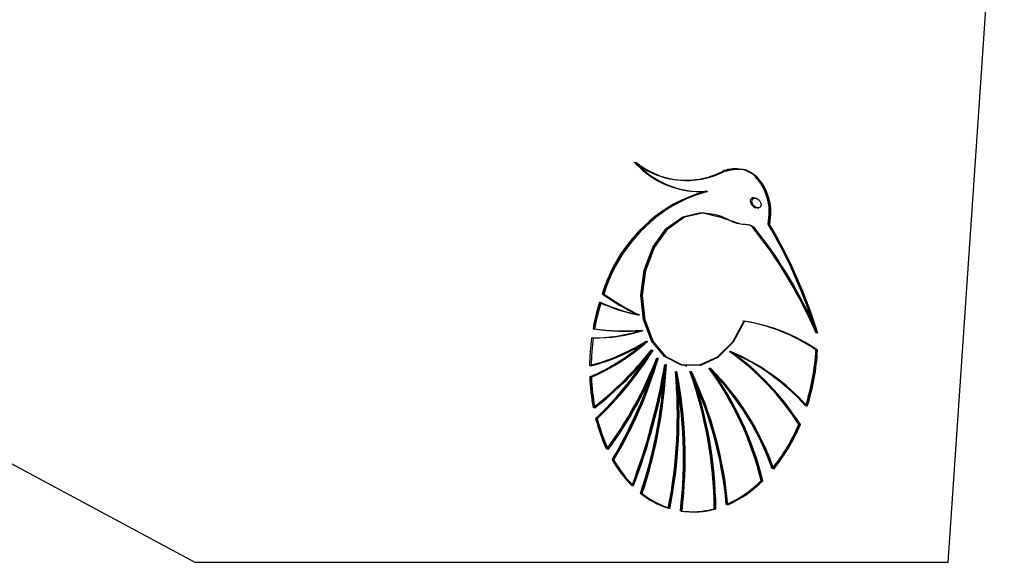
# Model space of a CAD drawing. Header units: millimetres. Extents: x 10 to 10348, y 8 to 8288.
# Tile 27 of 129: x 3541 to 3584, y 2785 to 2809. Entities that reach past the tile are written whole.
import ezdxf

# ---------------------------------------------------------------- set-up
doc = ezdxf.new("R2010")
doc.units = ezdxf.units.MM
doc.layers.add('COMPONENT_GEOMETRY', color=7, linetype='Continuous')
doc.styles.add('SLDTEXTSTYLE0', font='TXT', dxfattribs={"width": 0.75})
doc.dimstyles.new('SLDDIMSTYLE1', dxfattribs={"dimtxt": 75, "dimasz": 3.302, "dimexe": 0, "dimexo": 0.0625, "dimgap": 18.75, "dimtad": 0, "dimtih": 1, "dimtoh": 1, "dimdec": 0, "dimrnd": 1e-09, "dimzin": 12, "dimdsep": 46, "dimtxsty": 'SLDTEXTSTYLE0', "dimsah": 1, "dimcen": 0.09, "dimadec": 0, "dimazin": 3, "dimtfac": 1, "dimtdec": 0, "dimtofl": 0, "dimtmove": 0, "dimatfit": 3, "dimfxl": 1, "dimfrac": 2, "dimtolj": 1, "dimtzin": 12, "dimarcsym": 0})

# ---------------------------------------------------------------- blocks, each defined once
blk = doc.blocks.new('_D_5')
at = {"layer": 'COMPONENT_GEOMETRY', "color": 7}
for p, q in [((3546.338, 3861.899), (417.237, 3861.899)), ((420.412, 3861.899), (420.412, 2365.106)), ((420.412, 749.251), (420.412, 2246.044)), ((3146.615, 749.251), (417.237, 749.251))]:
    blk.add_line(p, q, dxfattribs=at)
for points in [[(420.412, 3861.899), (419.904, 3858.597), (420.92, 3858.597)], [(420.412, 749.251), (420.92, 752.553), (419.904, 752.553)]]:
    blk.add_solid(points, dxfattribs=at)
at = {"layer": 'COMPONENT_GEOMETRY', "color": 7, "insert": (309.579, 2342.724), "char_height": 75, "attachment_point": 1, "style": 'SLDTEXTSTYLE0'}
blk.add_mtext('3113', dxfattribs=at)
blk = doc.blocks.new('_D_6')
at = {"layer": 'COMPONENT_GEOMETRY', "color": 7}
for p, q in [((6592.367, 3169.161), (6314.849, 3169.161)), ((6318.024, 3169.161), (6318.024, 2018.737)), ((6318.024, 749.251), (6318.024, 1899.675)), ((3149.538, 749.251), (6321.199, 749.251))]:
    blk.add_line(p, q, dxfattribs=at)
for points in [[(6318.024, 3169.161), (6317.516, 3165.859), (6318.532, 3165.859)], [(6318.024, 749.251), (6318.532, 752.553), (6317.516, 752.553)]]:
    blk.add_solid(points, dxfattribs=at)
at = {"layer": 'COMPONENT_GEOMETRY', "color": 7, "insert": (6207.191, 1996.355), "char_height": 75, "attachment_point": 1, "style": 'SLDTEXTSTYLE0'}
blk.add_mtext('2420', dxfattribs=at)

msp = doc.modelspace()

# ---------------------------------------------------------------- linework, layer by layer
at = {"color": 7, "linetype": 'Continuous', "lineweight": 25}
for p, q in [((3581.068, 2785.181), (3582.722, 2809.383)), ((3569.233, 2801.774), (3569.268, 2801.769)), ((3570.595, 2801.27), (3570.631, 2801.265)), ((3569.161, 2800.693), (3569.126, 2800.698)), ((3572.723, 2800.971), (3572.675, 2800.977)), ((3572.768, 2800.556), (3572.844, 2800.545)), ((3573.295, 2799.841), (3573.33, 2799.836)), ((3566.1, 2796.82), (3566.065, 2796.824)), ((3567.647, 2795.913), (3567.682, 2795.908)), ((3567.813, 2795.239), (3567.848, 2795.234)), ((3568.003, 2794.765), (3568.038, 2794.76)), ((3568.239, 2794.387), (3568.274, 2794.382)), ((3571.625, 2794.318), (3571.66, 2794.313)), ((3575.335, 2794.392), (3575.406, 2794.382)), ((3568.466, 2794.044), (3568.501, 2794.039)), ((3568.817, 2793.755), (3568.852, 2793.751)), ((3569.274, 2793.454), (3569.31, 2793.449)), ((3569.697, 2793.702), (3569.732, 2793.697)), ((3569.906, 2793.454), (3569.941, 2793.449)), ((3570.732, 2793.598), (3570.767, 2793.593)), ((3565.56, 2793.212), (3565.525, 2793.217)), ((3536.595, 2791.514), (3548.392, 2785.181)), ((3565.817, 2791.413), (3565.782, 2791.418)), ((3574.594, 2791.167), (3574.664, 2791.157)), ((3566.531, 2789.623), (3566.496, 2789.628)), ((3572.964, 2788.724), (3573.035, 2788.714)), ((3567.764, 2788.169), (3567.729, 2788.174)), ((3570.962, 2787.502), (3570.997, 2787.497)), ((3548.392, 2785.181), (3581.068, 2785.181))]:
    msp.add_line(p, q, dxfattribs=at)
at = {"color": 7, "linetype": 'Continuous', "lineweight": 25, "flags": 128}
for points in [[(3569.766, 2801.293), (3570.138, 2801.262), (3570.56, 2801.274)], [(3569.662, 2793.707), (3569.48, 2793.742), (3568.774, 2794.105), (3568.211, 2794.782), (3567.854, 2795.7), (3567.74, 2796.761), (3567.882, 2797.849), (3568.264, 2798.848), (3568.846, 2799.649), (3569.564, 2800.168), (3570.342, 2800.347)], [(3572.208, 2795.638), (3571.714, 2794.731), (3571.051, 2794.07), (3570.291, 2793.727), (3569.516, 2793.737), (3568.809, 2794.1), (3568.246, 2794.777), (3567.889, 2795.696), (3567.775, 2796.756), (3567.917, 2797.844), (3568.299, 2798.843), (3568.881, 2799.645), (3569.599, 2800.163), (3570.377, 2800.342)], [(3572.243, 2795.634), (3571.749, 2794.727), (3571.086, 2794.066), (3570.326, 2793.722), (3569.551, 2793.732), (3568.844, 2794.095), (3568.281, 2794.773), (3567.924, 2795.691), (3567.81, 2796.751), (3567.952, 2797.839), (3568.334, 2798.838), (3568.916, 2799.64), (3569.634, 2800.158), (3570.412, 2800.337)]]:
    msp.add_lwpolyline(points, dxfattribs=at)
at = {"color": 7, "linetype": 'Continuous', "lineweight": 25}
for centre, radius, start, end in [((3570.333, 2805.107), 3.856, 221.7942, 261.5459), ((3569.715, 2805.275), 3.53, 230.9884, 296.9482), ((3570.32, 2805.037), 3.777, 221.539, 274.1763), ((3569.75, 2805.27), 3.53, 230.989, 296.9476), ((3570.355, 2805.032), 3.777, 221.5389, 274.1774), ((3569.699, 2805.289), 3.546, 235.2905, 261.8791), ((3569.659, 2805.363), 3.614, 262.6678, 296.6509), ((3572.734, 2793.788), 7.795, 106.1928, 117.5754), ((3572.769, 2793.784), 7.794, 106.1911, 117.5751), ((3572.806, 2793.775), 7.799, 106.1943, 117.5719), ((3572.598, 2794.809), 6.837, 120.5265, 162.8548), ((3572.634, 2794.804), 6.837, 120.5274, 162.8543), ((3572.669, 2794.799), 6.837, 120.5274, 162.8543), ((3554.547, 2788.769), 21.745, 18.3694, 30.622), ((3554.504, 2788.724), 21.833, 17.7129, 30.6085), ((3556.726, 2787.069), 20.286, 23.3657, 38.5742), ((3556.76, 2787.064), 20.287, 23.366, 38.5738), ((3556.795, 2787.059), 20.288, 23.3663, 38.5736), ((3554.459, 2788.678), 21.922, 17.048, 30.5949), ((3575.194, 2793.622), 9.674, 162.9661, 169.9536), ((3575.228, 2793.617), 9.674, 162.9656, 169.9534), ((3575.265, 2793.612), 9.675, 162.9664, 169.9534), ((3568.999, 2803.074), 7.29, 245.2166, 259.0237), ((3569.036, 2803.072), 7.293, 245.2194, 259.0208), ((3569.07, 2803.064), 7.29, 245.2166, 259.0237), ((3571.758, 2804.762), 9.768, 234.3522, 244.8812), ((3571.796, 2804.761), 9.773, 234.3548, 244.8786), ((3571.83, 2804.755), 9.771, 234.3537, 244.8797), ((3570.982, 2788.011), 7.725, 55.6954, 81.1293), ((3571.017, 2788.006), 7.725, 55.6963, 81.1293), ((3571.052, 2788), 7.726, 55.6969, 81.1287), ((3565.657, 2801.901), 6.987, 269.5847, 287.676), ((3567.016, 2804.733), 9.519, 261.8577, 274.5912), ((3565.727, 2801.89), 6.985, 269.582, 287.6771), ((3567.051, 2804.729), 9.52, 261.8574, 274.5898), ((3567.086, 2804.723), 9.519, 261.8577, 274.5912), ((3575.279, 2793.599), 9.762, 172.2549, 179.3478), ((3563.244, 2802.332), 8.916, 284.7699, 301.9892), ((3561.825, 2801.739), 9.29, 293.4673, 311.3923), ((3563.28, 2802.327), 8.916, 284.7701, 301.9901), ((3561.86, 2801.734), 9.291, 293.4682, 311.3924), ((3575.35, 2793.589), 9.763, 172.2554, 179.3476), ((3563.315, 2802.321), 8.915, 284.7691, 301.9911), ((3561.896, 2801.728), 9.289, 293.4666, 311.3939), ((3556.305, 2803.875), 15.215, 308.0201, 321.4441), ((3556.342, 2803.87), 15.214, 308.0194, 321.4447), ((3556.376, 2803.865), 15.215, 308.0201, 321.4448), ((3555.559, 2802.242), 14.916, 313.4522, 328.225), ((3555.593, 2802.237), 14.917, 313.4528, 328.2249), ((3564.79, 2784.844), 11.665, 32.8183, 54.3456), ((3567.844, 2785.585), 9.507, 42.1681, 66.7987), ((3567.879, 2785.579), 9.508, 42.1693, 66.7975), ((3564.825, 2784.84), 11.665, 32.8179, 54.3455), ((3564.861, 2784.835), 11.665, 32.8183, 54.3456), ((3567.915, 2785.575), 9.507, 42.1681, 66.7987), ((3565.593, 2794.925), 9.757, 342.3481, 356.8654), ((3565.629, 2794.921), 9.756, 342.3478, 356.8657), ((3565.664, 2794.916), 9.757, 342.348, 356.8657), ((3555.585, 2802.189), 14.832, 313.4324, 327.2934), ((3553.398, 2799.727), 16.069, 323.1415, 339.3066), ((3553.434, 2799.722), 16.068, 323.1411, 339.3067), ((3553.469, 2799.717), 16.069, 323.1415, 339.3066), ((3550.176, 2799.412), 19.061, 329.0994, 343.6436), ((3550.211, 2799.407), 19.062, 329.0998, 343.6436), ((3550.225, 2799.373), 18.967, 329.0822, 342.385), ((3541.041, 2798.464), 28.137, 339.266, 350.3754), ((3541.076, 2798.46), 28.137, 339.266, 350.3755), ((3541.111, 2798.455), 28.137, 339.266, 350.3754), ((3547.779, 2794.825), 21.03, 341.5622, 356.2614), ((3547.807, 2794.822), 21.036, 341.5632, 357.0939), ((3547.843, 2794.817), 21.036, 341.5631, 357.0939), ((3548.616, 2791.549), 20.711, 348.8153, 5.2903), ((3548.651, 2791.544), 20.711, 348.8152, 5.2904), ((3548.687, 2791.539), 20.711, 348.8152, 5.2904), ((3549.71, 2789.725), 19.882, 353.3163, 10.8218), ((3549.746, 2789.721), 19.882, 353.3163, 10.8219), ((3549.781, 2789.716), 19.882, 353.3163, 10.8218), ((3552.385, 2787.287), 18.543, 0.6792, 19.4404), ((3554.621, 2786.193), 16.893, 5.0825, 25.4752), ((3554.656, 2786.188), 16.893, 5.0827, 25.475), ((3552.42, 2787.282), 18.543, 0.6793, 19.4403), ((3552.456, 2787.277), 18.543, 0.6792, 19.4404), ((3554.691, 2786.183), 16.892, 5.0824, 25.4753), ((3559.286, 2785.332), 14.093, 13.9255, 35.9335), ((3562.608, 2785.484), 11.46, 19.1168, 45.1077), ((3562.644, 2785.479), 11.46, 19.1162, 45.1083), ((3559.321, 2785.328), 14.093, 13.9256, 35.9337), ((3559.357, 2785.323), 14.092, 13.9252, 35.9338), ((3562.679, 2785.474), 11.46, 19.1168, 45.1077), ((3574.485, 2793.572), 8.967, 182.2678, 190.8184), ((3574.52, 2793.567), 8.967, 182.268, 190.8186), ((3574.556, 2793.562), 8.967, 182.2678, 190.8184), ((3572.893, 2793.2), 7.331, 194.0672, 205.1164), ((3572.927, 2793.195), 7.329, 194.0659, 205.1178), ((3572.964, 2793.191), 7.331, 194.0673, 205.1163), ((3567.336, 2794.206), 7.868, 320.8377, 337.2784), ((3567.371, 2794.201), 7.869, 320.8384, 337.2776), ((3567.406, 2794.196), 7.868, 320.8377, 337.2784), ((3571.091, 2792.247), 5.289, 209.6823, 225.0601), ((3571.127, 2792.243), 5.29, 209.6823, 225.0585), ((3571.163, 2792.238), 5.291, 209.6846, 225.0577), ((3569.41, 2792.306), 5.046, 293.8038, 314.7753), ((3569.446, 2792.3), 5.045, 293.8014, 314.7777), ((3569.481, 2792.296), 5.046, 293.8038, 314.7753), ((3570.081, 2791.134), 3.781, 231.5347, 252.3462), ((3570.116, 2791.13), 3.781, 231.5369, 252.3462), ((3570.151, 2791.124), 3.78, 231.535, 252.3481), ((3569.967, 2790.931), 3.556, 261.7655, 285.6603), ((3570.002, 2790.925), 3.556, 261.763, 285.6604), ((3570.037, 2790.921), 3.556, 261.7655, 285.6603)]:
    msp.add_arc(centre, radius, start, end, dxfattribs=at)
for start_param, end_param in [(0.341899, 2.517328), (5.658921, 6.625085)]:
    msp.add_ellipse((3572.686, 2800.771), major_axis=(-0.153, 0.185), ratio=0.688328, start_param=start_param, end_param=end_param, dxfattribs=at)
msp.add_ellipse((3572.757, 2800.762), major_axis=(-0.153, 0.185), ratio=0.688328, dxfattribs=at)
for points, knots in [([(3572.025, 2802.201), (3571.826, 2802.226), (3571.576, 2802.258), (3571.33, 2802.154), (3571.28, 2802.133)], [0, 0, 0, 0, 0.794951, 1, 1, 1, 1]), ([(3573.295, 2799.841), (3573.322, 2800.03), (3573.377, 2800.409), (3573.281, 2800.983), (3573.064, 2801.528), (3572.694, 2801.991), (3572.14, 2802.258), (3571.653, 2802.267), (3571.365, 2802.149), (3571.315, 2802.128)], [0, 0, 0, 0, 0.125844, 0.251052, 0.393402, 0.557565, 0.726465, 0.952101, 1, 1, 1, 1]), ([(3573.33, 2799.836), (3573.357, 2800.025), (3573.412, 2800.402), (3573.292, 2801.128), (3572.909, 2801.878), (3572.158, 2802.312), (3571.62, 2802.186), (3571.35, 2802.123)], [0, 0, 0, 0, 0.125867, 0.251161, 0.50072, 0.749637, 1, 1, 1, 1]), ([(3573.26, 2799.845), (3573.287, 2800.034), (3573.341, 2800.411), (3573.222, 2801.141), (3572.837, 2801.859), (3572.328, 2802.249), (3572.045, 2802.214), (3572.027, 2802.212)], [0, 0, 0, 0, 0.164228, 0.327724, 0.653359, 0.978154, 1, 1, 1, 1]), ([(3570.377, 2800.342), (3570.666, 2800.319), (3571.199, 2800.276), (3571.781, 2799.869), (3572.226, 2799.844), (3572.477, 2799.825), (3572.582, 2799.743), (3572.621, 2799.713)], [0, 0, 0, 0, 0.369937, 0.682977, 0.84103, 0.942255, 1, 1, 1, 1]), ([(3570.412, 2800.337), (3570.835, 2800.239), (3571.444, 2800.097), (3572.106, 2799.828), (3572.455, 2799.839), (3572.589, 2799.752), (3572.656, 2799.709)], [0, 0, 0, 0, 0.559891, 0.805799, 0.903564, 1, 1, 1, 1])]:
    msp.add_open_spline(points, degree=3, knots=knots, dxfattribs=at)

# ---------------------------------------------------------------- dimensions: what is measured, and where the dimension line sits
at = {"layer": 'COMPONENT_GEOMETRY', "color": 7}
for base, p1, p2, picture, middle in [((420.412, 3861.899), (3147.885, 749.251), (3547.608, 3861.899), '_D_5', (420.412, 2305.575)), ((6318.024, 749.251), (6593.637, 3169.161), (3148.268, 749.251), '_D_6', (6318.024, 1959.206))]:
    dim = msp.add_linear_dim(base=base, p1=p1, p2=p2, angle=90, dimstyle='SLDDIMSTYLE1', dxfattribs=at)
    dim.commit()
    dim.dimension.update_dxf_attribs({"geometry": picture, "text_midpoint": middle, "dimtype": 160})

doc.saveas('drawing.dxf')
